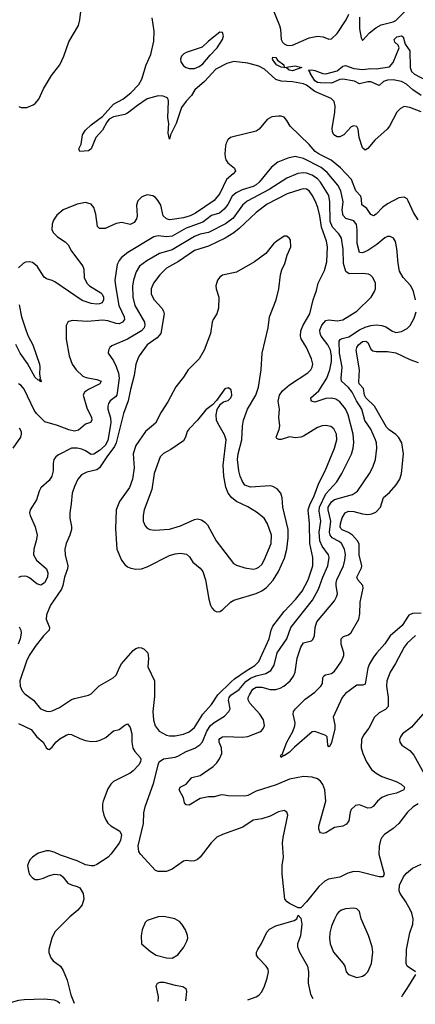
# Model space of a CAD drawing. Header units: inches. Extents: x 1682530 to 1839546, y 640742 to 791647.
# Tile 104 of 256: x 1734918 to 1737749, y 641498 to 648532. Entities that reach past the tile are written whole.
import ezdxf

# ---------------------------------------------------------------- set-up
doc = ezdxf.new("R2010")
doc.units = ezdxf.units.IN
doc.header["$MEASUREMENT"] = 0
doc.layers.add('B7634', color=7, linetype='Continuous')

msp = doc.modelspace()

# ---------------------------------------------------------------- linework, layer by layer
at = {"layer": 'B7634', "color": 5}
for points, elevation in [([(1736721.2, 648630), (1736777.1, 648490), (1736783.6, 648463.6), (1736789.8, 648389.8), (1736798.8, 648370), (1736810, 648358.5), (1736830, 648348.7), (1736850, 648346.3), (1736869.9, 648350.1), (1736990, 648401.1), (1737050, 648414.3), (1737089.4, 648409.4), (1737130, 648393.1), (1737150, 648394.9), (1737190, 648432.8), (1737253.9, 648530), (1737272.3, 648570)], 680), ([(1737350.1, 648550), (1737350, 648466.8), (1737362, 648402), (1737370, 648384), (1737421.1, 648438.9), (1737465.5, 648474.5), (1737505.2, 648494.8), (1737590, 648516.3), (1737610, 648526.6), (1737714.5, 648630)], 680), ([(1734911.5, 647911.5), (1734930, 647904.2), (1734970, 647904.9), (1735015.8, 647924.2), (1735030, 647933.7), (1735056, 647964), (1735090, 648037), (1735146.6, 648133.4), (1735205.6, 648210), (1735235.1, 648270), (1735270, 648373.4), (1735338.7, 648490), (1735349.7, 648530), (1735358, 648610)], 720), ([(1737790, 647873.3), (1737710, 647905.3), (1737670, 647910.8), (1737642.8, 647897.2), (1737616.5, 647870), (1737563.2, 647770), (1737548.1, 647750), (1737459.1, 647670), (1737410, 647612), (1737390, 647599.6), (1737370, 647615.1), (1737347.9, 647690), (1737339.8, 647750), (1737329.8, 647769.8), (1737310, 647772.8), (1737290, 647765.3), (1737238.2, 647710), (1737210, 647694.9), (1737190, 647693.9), (1737166, 647710), (1737156.4, 647730), (1737153.5, 647753.5), (1737173.1, 647870), (1737174.6, 647914.6), (1737168.2, 647948.2), (1737147.8, 647967.8), (1737030, 648019), (1736970, 648065.1), (1736950, 648073.5), (1736870, 648086.8), (1736790, 648092.6), (1736750, 648104.1), (1736670, 648178), (1736630, 648200.1), (1736550, 648220.8), (1736450, 648232.9), (1736400.8, 648219.2), (1736322, 648178), (1736240.4, 648090), (1736172, 648030), (1736146.7, 647990), (1736109.3, 647950.7), (1736076.7, 647903.3), (1736038.9, 647790), (1735998.4, 647710), (1735990, 647679), (1735982, 647722), (1735984.7, 647790), (1735978.7, 647830), (1735984.3, 647950), (1735977.7, 647970), (1735970, 647977), (1735945.3, 647985.3), (1735910, 647987.3), (1735830, 647965.4), (1735760.5, 647919.6), (1735690, 647864.4), (1735670, 647854.4), (1735590, 647836.7), (1735559.1, 647820.9), (1735540.9, 647799.1), (1735510, 647743.2), (1735464.1, 647690), (1735430, 647609.6), (1735410, 647595.1), (1735348.7, 647590), (1735341.3, 647610), (1735357.6, 647642.4), (1735369.2, 647710), (1735390, 647743.2), (1735430, 647780.7), (1735510, 647839.7), (1735590, 647927.8), (1735656.7, 647963.3), (1735714.8, 648010), (1735770, 648067.6), (1735793.5, 648106.5), (1735823.6, 648210), (1735856.6, 648283.4), (1735878.5, 648378.5), (1735879.9, 648450), (1735865.9, 648545.9)], 680), ([(1737790, 647991), (1737731.6, 648030), (1737686.6, 648070), (1737650, 648090.7), (1737590, 648102.3), (1737550, 648099.8), (1737522.4, 648090), (1737490, 648060.9), (1737430, 648086.6), (1737410, 648087.8), (1737350, 648074.3), (1737313.4, 648093.4), (1737230, 648107.8), (1737210, 648104.3), (1737150, 648077.7), (1737070, 648079.9), (1737050, 648083.2), (1737030, 648095.2), (1736995.6, 648150), (1736996.2, 648156.2), (1736985.2, 648170), (1736987.8, 648172.2), (1737006.1, 648173.9), (1737030, 648169.1), (1737086.2, 648146.2), (1737110, 648144.5), (1737190, 648166.7), (1737230, 648199.5), (1737250, 648204.6), (1737310, 648182.8), (1737370, 648174.9), (1737430, 648183.8), (1737470, 648180.3), (1737565.2, 648194.8), (1737590, 648224.7), (1737632.7, 648330), (1737625.2, 648350), (1737602.7, 648370), (1737597, 648390), (1737616, 648410), (1737650, 648417.1), (1737662.8, 648410), (1737677, 648357), (1737710.2, 648310), (1737712.8, 648190), (1737722.6, 648162.6), (1737743.3, 648143.3), (1737950, 648034)], 660), ([(1737770, 647102.7), (1737735.4, 647155.4), (1737698.6, 647238.6), (1737690, 647251), (1737670, 647262.7), (1737630, 647259.2), (1737550, 647215.4), (1737515.2, 647190), (1737470, 647141.6), (1737450, 647131.6), (1737430, 647139.2), (1737402.3, 647182.3), (1737366.4, 647210), (1737364.6, 647250), (1737359, 647270), (1737324.6, 647310), (1737292.1, 647390), (1737213.5, 647473.5), (1737147.7, 647527.7), (1737061.2, 647570), (1737031.9, 647590), (1736990, 647639.8), (1736854.8, 647770), (1736830, 647812.3), (1736810, 647835.1), (1736790, 647842), (1736770, 647842.6), (1736723.4, 647836.6), (1736690, 647819.7), (1736631, 647749), (1736610, 647736.4), (1736444.3, 647695.7), (1736428, 647690), (1736407.4, 647672.6), (1736394.9, 647650), (1736390.3, 647630), (1736385.5, 647574.5), (1736388, 647550), (1736394, 647530), (1736407.6, 647510), (1736454.9, 647470), (1736462, 647450), (1736445.5, 647430), (1736398.5, 647390), (1736350.2, 647290), (1736310, 647241.2), (1736177.4, 647150), (1736138.4, 647130), (1736090, 647116.5), (1736010, 647103.9), (1735990, 647102.8), (1735968, 647108), (1735945.7, 647130), (1735927.4, 647207.4), (1735910, 647236.9), (1735890, 647260.4), (1735870, 647274.4), (1735830, 647280.3), (1735793, 647267), (1735763.2, 647236.8), (1735754.3, 647205.7), (1735758, 647130), (1735755, 647110), (1735737.9, 647082.1), (1735710, 647067.7), (1735650, 647082.2), (1735610, 647074.8), (1735530, 647041), (1735490, 647040.7), (1735475.1, 647055.1), (1735463.3, 647143.3), (1735449.7, 647189.7), (1735430, 647213.3), (1735390, 647226.6), (1735330, 647214.5), (1735230, 647174), (1735183.6, 647136.4), (1735159.6, 647100.4), (1735150.3, 647070), (1735148.9, 647030), (1735159.5, 647010), (1735190, 646980.3), (1735244.5, 646944.5), (1735264.5, 646924.5), (1735290, 646879.1), (1735370.3, 646770), (1735376.9, 646750), (1735380.7, 646690), (1735398.6, 646650), (1735419, 646630), (1735499.9, 646579.9), (1735509.2, 646570), (1735517.6, 646550), (1735517.6, 646530), (1735508.8, 646510), (1735490, 646501.6), (1735470, 646499.3), (1735430, 646504.3), (1735366.5, 646526.5), (1735170, 646658.7), (1735150, 646669.8), (1735110, 646681.4), (1735092.7, 646692.7), (1735043.8, 646770), (1735010, 646796.8), (1734990, 646802.5), (1734961.1, 646798.9), (1734943.1, 646790), (1734910, 646758)], 720), ([(1737750.7, 646530), (1737736.5, 646590), (1737716.2, 646630), (1737661.1, 646690), (1737636.3, 646736.3), (1737626.1, 646790), (1737617.5, 646897.5), (1737606.1, 646946.1), (1737594, 646970), (1737570, 646983.5), (1737550, 646981.8), (1737530, 646973.5), (1737474.2, 646925.8), (1737410, 646881.8), (1737370, 646865.8), (1737350, 646869.7), (1737332.7, 646932.7), (1737333.7, 647030), (1737328.2, 647068.2), (1737310, 647094.6), (1737251.4, 647111.4), (1737232.8, 647132.8), (1737225.3, 647170), (1737232.3, 647230), (1737215.5, 647310), (1737195.3, 647350), (1737119.1, 647439.1), (1737076, 647476), (1736950, 647540.2), (1736890, 647553.7), (1736837.3, 647542.7), (1736766.3, 647513.7), (1736721, 647479), (1736632.1, 647370), (1736610, 647351.1), (1736590, 647339.6), (1736510, 647317.4), (1736466.3, 647293.7), (1736439.8, 647270), (1736407.7, 647212.3), (1736381.4, 647178.6), (1736349.3, 647150.7), (1736290, 647132.9), (1736230, 647085.6), (1736110, 647042.5), (1736010, 646985.8), (1735970, 646979.9), (1735910, 646988.5), (1735878.6, 646981.4), (1735691.3, 646868.7), (1735646.8, 646833.2), (1735629.4, 646810.6), (1735617.1, 646782.9), (1735600.5, 646670), (1735603.5, 646630), (1735627.5, 646490), (1735666, 646410), (1735669.2, 646390), (1735654.9, 646370), (1735630, 646359.9), (1735610, 646360.5), (1735550, 646380.5), (1735510, 646386.4), (1735404, 646376), (1735296.2, 646383.8), (1735270, 646376.2), (1735263, 646370), (1735251.9, 646348.1), (1735250.2, 646250), (1735272.3, 646130), (1735293.6, 646070), (1735322.7, 646030), (1735370, 645985.8), (1735394.6, 645974.6), (1735470, 645962), (1735500.4, 645950), (1735492, 645930), (1735410.1, 645889.9), (1735382.6, 645870), (1735372.7, 645850), (1735400.1, 645760.1), (1735431.4, 645690), (1735435.3, 645670), (1735425.3, 645654.7), (1735390, 645641.7), (1735340, 645600), (1735310, 645592.4), (1735270, 645601.5), (1735190, 645632.1), (1735099.5, 645659.5), (1735038, 645718), (1735022, 645742), (1734950, 645893.3), (1734930, 645919.7), (1734910, 645929.7)], 740), ([(1737768.8, 642930), (1737734.7, 642910), (1737694, 642870), (1737630.1, 642789.9), (1737590, 642754.8), (1737528.7, 642711.3), (1737510.3, 642690), (1737500.8, 642670), (1737491.1, 642628.9), (1737487.3, 642570), (1737525.5, 642430), (1737518, 642410), (1737490, 642407.8), (1737350, 642443.9), (1737310, 642446.9), (1737265.8, 642434.2), (1737210, 642406), (1737127.5, 642392.5), (1737101.1, 642378.9), (1737059.1, 642340.9), (1736970, 642229.3), (1736930, 642188), (1736910, 642188), (1736850, 642218.4), (1736832.7, 642230), (1736815.1, 642250), (1736796.4, 642430), (1736796.4, 642490), (1736805.1, 642550), (1736799.8, 642650), (1736803.8, 642690), (1736835.8, 642850), (1736829.6, 642869.6), (1736810, 642881.6), (1736770, 642872.6), (1736710, 642841.7), (1736650, 642823.1), (1736590, 642812.8), (1736515.9, 642764.1), (1736370, 642711.5), (1736330, 642691.6), (1736287.5, 642652.5), (1736210.4, 642550), (1736190, 642531.8), (1736170, 642522.9), (1736150, 642520.7), (1736110, 642526.6), (1736090, 642520.7), (1736010, 642463.5), (1735970, 642446.6), (1735910, 642446.6), (1735890, 642454), (1735783.6, 642570), (1735771.6, 642590), (1735767.3, 642630), (1735804.7, 642790), (1735807, 642867), (1735815.8, 642910), (1735877.2, 643082.8), (1735908.8, 643210), (1735917.4, 643230), (1735947.3, 643252.7), (1736030, 643263.6), (1736050, 643271.2), (1736110, 643303.6), (1736170.9, 643329.1), (1736207.6, 643352.4), (1736226, 643374), (1736258.4, 643450), (1736284.7, 643490), (1736310, 643511.8), (1736382.9, 643557.1), (1736415.8, 643590), (1736423.4, 643610), (1736412.8, 643670), (1736417.3, 643690), (1736430, 643706.5), (1736490, 643748.2), (1736536.8, 643803.2), (1736570, 643828.7), (1736610, 643844.5), (1736679.6, 643860.4), (1736716.1, 643883.9), (1736738.3, 643921.7), (1736761.3, 644010), (1736830, 644109), (1736859.2, 644190), (1737013.8, 644386.2), (1737056.3, 644463.7), (1737086.6, 644550), (1737123.6, 644630), (1737133.6, 644690), (1737129.1, 644710), (1737083.6, 644770), (1737066.3, 644810), (1737061.7, 644870), (1737071.9, 644950), (1737060.1, 645020.1), (1737062.6, 645050), (1737110, 645145.8), (1737187.8, 645230), (1737223.7, 645290), (1737292.7, 645427.3), (1737304.1, 645470), (1737308.6, 645511.4), (1737304, 645570), (1737268.7, 645710), (1737250, 645752), (1737210, 645801.8), (1737180.7, 645820.7), (1737149.1, 645829.1), (1737110, 645825), (1737030, 645798.8), (1737010, 645803.5), (1737004, 645810), (1737001.7, 645830), (1737058.9, 645881.1), (1737115.6, 645970), (1737136.3, 646030), (1737148.9, 646090), (1737150.2, 646130), (1737142.5, 646170), (1737123.6, 646210), (1737075.8, 646270), (1737067.3, 646290), (1737066, 646314), (1737079.8, 646350), (1737110, 646382.6), (1737130, 646387.7), (1737190, 646380.9), (1737230, 646386.7), (1737330, 646450.2), (1737433.7, 646550), (1737458, 646590), (1737464.7, 646610), (1737464.2, 646650), (1737444, 646690), (1737427.4, 646707.4), (1737414.1, 646714.1), (1737370, 646719.6), (1737276.9, 646716.9), (1737252.9, 646732.9), (1737234.8, 646790), (1737233.1, 646890), (1737219.9, 646970), (1737201.6, 647001.6), (1737156.4, 647050), (1737139.1, 647090), (1737138.1, 647230), (1737130, 647276.4), (1737070.9, 647370), (1737050, 647394.2), (1737010, 647420.1), (1736970, 647435.8), (1736950, 647438.8), (1736907.5, 647432.5), (1736830, 647400.5), (1736702.4, 647317.6), (1736545, 647235), (1736513.5, 647206.5), (1736445.7, 647114.3), (1736390, 647073.4), (1736270, 647011.8), (1736210, 646998.8), (1736170, 646982.8), (1736010, 646887), (1735919.7, 646860.3), (1735827.9, 646810), (1735776, 646770), (1735750.9, 646730), (1735732.1, 646670), (1735726.9, 646630), (1735728.2, 646550), (1735742.6, 646490), (1735810.6, 646370.6), (1735815.1, 646350), (1735809.3, 646330), (1735790.1, 646309.9), (1735690, 646249.1), (1735578.3, 646201.7), (1735563, 646190), (1735553, 646170), (1735550.5, 646150), (1735590, 646094.4), (1735610, 646054.9), (1735626.5, 646006.5), (1735631, 645970), (1735613.8, 645850), (1735603.4, 645836.6), (1735566.5, 645810), (1735553.4, 645790), (1735548.9, 645771.1), (1735549.5, 645750), (1735567.5, 645687.5), (1735571.1, 645651.1), (1735550, 645526), (1735530, 645489.9), (1735490, 645454.1), (1735450, 645427.1), (1735430, 645425.6), (1735390, 645452.8), (1735364.3, 645464.3), (1735330, 645471.2), (1735290.1, 645469.9), (1735196.7, 645423.3), (1735177.1, 645410), (1735163.7, 645390), (1735158.3, 645361.7), (1735158, 645310), (1735149, 645270), (1735130, 645239.7), (1735070, 645187), (1735057.4, 645162.6), (1735038.6, 645101.4), (1734993, 645030), (1734987.7, 645010), (1734992.7, 644990), (1735030.3, 644910), (1735044.2, 644850), (1735037.7, 644810), (1735018.8, 644750), (1735018.4, 644710), (1735038.6, 644670), (1735111.1, 644610), (1735120.7, 644580.7), (1735116.8, 644550), (1735096.3, 644510), (1735070, 644491.7), (1735041.6, 644501.7), (1734990, 644544.7), (1734970, 644554), (1734950, 644557.2), (1734926.4, 644553.6), (1734910, 644547)], 760), ([(1734915.1, 646495.1), (1734932.6, 646410), (1734965.3, 646310), (1734980.1, 646270), (1735012, 646210), (1735060.2, 646070), (1735063.8, 646050), (1735061, 646001), (1735066, 645970), (1735062.8, 645962.8), (1735070, 645958), (1735073.2, 645946.8), (1735070, 645944), (1735058.4, 645958.4), (1735050, 645956.9), (1735030, 645976), (1734975.7, 646075.7), (1734921.9, 646150), (1734890.3, 646210.3)], 720), ([(1737750, 644131.6), (1737690, 644077.4), (1737668.6, 644050), (1737607.4, 643932.6), (1737568.2, 643870), (1737544.9, 643810), (1737542.6, 643770), (1737554.2, 643690), (1737554.3, 643625.7), (1737536.7, 643603.3), (1737490, 643580.5), (1737458, 643550), (1737416.5, 643470), (1737379.3, 643420.7), (1737364.4, 643390), (1737362, 643330), (1737373.4, 643290), (1737399, 643230), (1737436.2, 643176.2), (1737468.6, 643148.6), (1737510, 643124.7), (1737610.9, 643090.9), (1737648, 643070), (1737670.8, 643050), (1737666.8, 643030), (1737614.6, 643005.4), (1737550, 642992.9), (1737510, 642974.8), (1737478.3, 642950), (1737447.6, 642912.4), (1737430, 642901), (1737410, 642900.4), (1737350, 642923), (1737321.2, 642918.8), (1737290, 642889.2), (1737282, 642870), (1737272.4, 642810), (1737255.8, 642784.2), (1737230, 642771.6), (1737170, 642760.5), (1737110, 642723.7), (1737090, 642718), (1737070, 642724), (1737065.2, 642730), (1737058, 642750), (1737058.4, 642770), (1737108, 642950), (1737102.5, 643030), (1737088.5, 643068.5), (1737070, 643093.3), (1737048.3, 643108.3), (1737010, 643120.7), (1736950, 643125.5), (1736850, 643107.1), (1736753.9, 643066.1), (1736610, 643021.2), (1736550, 642990.6), (1736530, 642984.9), (1736410, 642986.5), (1736370, 642995.3), (1736353.3, 642993.3), (1736310, 642980.9), (1736270, 642980.4), (1736210, 642968.2), (1736130, 642920.5), (1736110, 642922.9), (1736098, 642938), (1736090, 642973.2), (1736059.5, 643030), (1736066, 643050), (1736110, 643070.4), (1736150, 643119.1), (1736210, 643132.4), (1736303.3, 643196.7), (1736330, 643222.4), (1736349.1, 643250.9), (1736364.1, 643290), (1736362, 643330), (1736346.2, 643370), (1736345.3, 643390), (1736350, 643397.6), (1736370, 643408.9), (1736390, 643411.1), (1736510, 643406.2), (1736550, 643410.3), (1736635.8, 643444.2), (1736648.3, 643451.7), (1736662.9, 643470), (1736669.6, 643490), (1736664, 643530), (1736637.6, 643570), (1736564, 643650), (1736553.2, 643673.2), (1736553, 643690), (1736561.9, 643710), (1736587.3, 643750), (1736610, 643763.7), (1736650, 643763.1), (1736710, 643747.3), (1736751.9, 643748), (1736783.1, 643756.9), (1736808.3, 643770), (1736854.8, 643810), (1736877.5, 643842.5), (1736889.8, 643870), (1736904.6, 643970), (1736930.5, 644049.5), (1736950, 644079.5), (1737006.5, 644093.5), (1737016.8, 644103.2), (1737028.5, 644131.5), (1737031.6, 644190), (1737044.6, 644230), (1737170, 644380.9), (1737186.2, 644410), (1737191.4, 644431.4), (1737181.7, 644490), (1737182.5, 644510), (1737187.9, 644530), (1737234.2, 644630), (1737245.8, 644670), (1737250.4, 644710.4), (1737243, 644750), (1737221.4, 644790), (1737204.4, 644804.4), (1737154.9, 644830), (1737138.9, 644850), (1737134.3, 644870), (1737144.9, 644950), (1737124.5, 645030), (1737126.2, 645050), (1737150, 645087.4), (1737170, 645103.4), (1737300.8, 645139.2), (1737335.5, 645164.5), (1737421.5, 645290), (1737445.3, 645334.7), (1737463.8, 645390), (1737473.6, 645470), (1737470.8, 645509.2), (1737463.9, 645530), (1737430, 645606), (1737388.6, 645668.6), (1737365.6, 645750), (1737328.3, 645808.3), (1737296.3, 645870), (1737270, 645903.6), (1737221.8, 645950), (1737217.5, 645970), (1737225.6, 646050), (1737207.6, 646150), (1737205.4, 646234.6), (1737212.2, 646247.8), (1737224.7, 646255.3), (1737274, 646266), (1737350, 646315.9), (1737390, 646335.8), (1737430, 646348.2), (1737470, 646351.2), (1737510, 646347.1), (1737537.4, 646337.4), (1737585.5, 646305.5), (1737610, 646296.1), (1737650, 646303.9), (1737690, 646326.5), (1737712.1, 646347.9), (1737740.6, 646399.4), (1737754.9, 646445.1)], 740), ([(1737790, 644291.4), (1737730, 644289.9), (1737702.7, 644277.4), (1737655.4, 644204.6), (1737568.2, 644130), (1737530, 644073.5), (1737472.9, 644010), (1737450, 643976.8), (1737421.5, 643930), (1737410, 643899.7), (1737390, 643785.1), (1737370, 643776.8), (1737330, 643778.4), (1737250, 643718.5), (1737226.8, 643690), (1737161.6, 643550), (1737173.5, 643493.5), (1737173.8, 643466.2), (1737150, 643368), (1737137.5, 643342.5), (1737130, 643337.2), (1737124.2, 643350), (1737118, 643410), (1737110, 643418), (1737030, 643447.4), (1737010, 643444.4), (1736884.8, 643335.2), (1736850, 643298.7), (1736810, 643273.2), (1736805.4, 643274.6), (1736790, 643261.2), (1736785.1, 643270), (1736790, 643281), (1736796.5, 643283.5), (1736829.9, 643370.1), (1736872.9, 643447.1), (1736887.7, 643487.7), (1736888.3, 643510), (1736875.1, 643570), (1736877.6, 643590), (1736891.8, 643610), (1736960.9, 643679.1), (1737030, 643729.1), (1737073.3, 643770), (1737085.1, 643790), (1737088.3, 643830), (1737095.1, 643844.9), (1737107.4, 643852.6), (1737150, 643862), (1737170, 643878), (1737190, 643904.7), (1737220.3, 643950), (1737237.7, 643990), (1737238.3, 644010), (1737218.9, 644070), (1737219.2, 644110), (1737235.1, 644124.9), (1737270, 644136.8), (1737290, 644153.6), (1737345.8, 644250), (1737352.3, 644287.7), (1737355.5, 644370), (1737376.8, 644470), (1737372.8, 644490), (1737338.4, 644530), (1737330.8, 644550), (1737364.9, 644615.1), (1737365.6, 644630), (1737347.2, 644710), (1737346.7, 644786.7), (1737336.4, 644810), (1737300.8, 644850), (1737270, 644868.7), (1737226.8, 644886.8), (1737216.7, 644896.7), (1737211, 644910), (1737213.1, 644930), (1737225.9, 644974.1), (1737246.2, 645010), (1737270, 645021.6), (1737310, 645017.7), (1737370, 645002.1), (1737410, 644997.1), (1737439.1, 645000.9), (1737467.4, 645012.6), (1737500.4, 645050), (1737521.5, 645118.5), (1737564.9, 645155), (1737612.3, 645210), (1737637.6, 645250), (1737650.8, 645290), (1737663.9, 645430), (1737651.7, 645510), (1737627.8, 645550), (1737610, 645568.7), (1737561.9, 645601.9), (1737542, 645622), (1737457.2, 645770), (1737394.6, 645830), (1737384.5, 645850), (1737378.1, 645898.1), (1737348.5, 645930), (1737343.8, 645943.8), (1737349, 646030), (1737324.8, 646170), (1737330.8, 646190), (1737343.4, 646210), (1737370, 646232.7), (1737394.4, 646234.4), (1737410, 646226.4), (1737430, 646179.1), (1737446, 646166), (1737470, 646161.1), (1737550, 646161.7), (1737610, 646151.9), (1737710, 646103.6), (1737770, 646082.8)], 720), ([(1734915.1, 645615.1), (1734930.4, 645590), (1734930.4, 645570), (1734923.8, 645550), (1734870.4, 645470)], 740), ([(1734915.8, 644195.8), (1734927.5, 644170), (1734929.3, 644149.3), (1734922.5, 644110), (1734908.5, 644070)], 760), ([(1737802, 643570), (1737722.7, 643477.3), (1737656.3, 643430), (1737642, 643410), (1737636.3, 643390), (1737639.1, 643370), (1737653.4, 643350), (1737710, 643312.4), (1737738.9, 643278.9), (1737810.1, 643150)], 760), ([(1734910, 643505.2), (1735000.2, 643460.2), (1735041.2, 643410), (1735085.8, 643370), (1735110, 643327.3), (1735121.7, 643321.7), (1735130, 643319.3), (1735150, 643335.8), (1735178, 643370), (1735206.3, 643393.7), (1735250, 643420.3), (1735270, 643427.4), (1735290, 643426), (1735350, 643396), (1735390, 643381.7), (1735430, 643374.9), (1735470, 643377.4), (1735495.3, 643384.7), (1735535.1, 643404.9), (1735590, 643450.7), (1735630, 643460.7), (1735670, 643493), (1735690, 643500.7), (1735710, 643474.8), (1735722, 643430), (1735720.2, 643370), (1735729.1, 643329.1), (1735743.4, 643303.4), (1735780.7, 643260.7), (1735786, 643250), (1735783.8, 643230), (1735772.2, 643210), (1735730, 643165.7), (1735708.2, 643150), (1735590.4, 643090), (1735570, 643071.3), (1735550, 643038), (1735516.2, 642950), (1735510.2, 642930), (1735510.2, 642890), (1735520.8, 642850), (1735536, 642816), (1735550, 642793), (1735570, 642772.7), (1735634.6, 642734.6), (1735646.8, 642710), (1735640.7, 642670), (1735630.7, 642650), (1735570.4, 642570), (1735550.5, 642550), (1735470, 642496.2), (1735450, 642487), (1735430, 642487), (1735390, 642494.5), (1735330, 642522.7), (1735210, 642563.7), (1735164.8, 642584.8), (1735130, 642595.1), (1735110, 642595.1), (1735050, 642578), (1735010, 642549.3), (1734990.4, 642529.6), (1734980.5, 642510), (1734975.5, 642490), (1734980.5, 642450), (1734990, 642424.7), (1735010, 642400.7), (1735030, 642390.8), (1735050, 642390.7), (1735090, 642399.1), (1735123.9, 642416.1), (1735167.3, 642427.3), (1735210, 642422.8), (1735228.1, 642408.1), (1735264.1, 642364.1), (1735290, 642350.7), (1735330, 642340.7), (1735350, 642330.8), (1735372.7, 642290), (1735377, 642250), (1735365.3, 642210), (1735334, 642170), (1735277.7, 642122.3), (1735170, 642016.3), (1735148.2, 641970), (1735127.9, 641890), (1735128.2, 641868.2), (1735141.7, 641830), (1735157.6, 641810), (1735210, 641770.3), (1735230, 641739.3), (1735258.6, 641670), (1735285.3, 641565.3), (1735307.5, 641507.1)], 760), ([(1737751, 641731), (1737689.8, 641769.8), (1737682.4, 641790), (1737686.4, 641890), (1737710.8, 642009.2), (1737731.3, 642070), (1737733.3, 642110), (1737725.1, 642150), (1737715.4, 642170), (1737682, 642230), (1737639.8, 642290), (1737633.8, 642310), (1737635.8, 642350), (1737663.5, 642410), (1737685.3, 642434.7), (1737728.9, 642471.1), (1737790, 642499.8)], 760), ([(1736550.4, 641530.5), (1736610, 641551.8), (1736630, 641564.6), (1736650, 641588.4), (1736670, 641627.7), (1736690, 641684), (1736699.2, 641730), (1736695.1, 641750), (1736683, 641770), (1736625.1, 641830), (1736611.8, 641850), (1736613.6, 641870), (1736622.4, 641890), (1736648, 641932), (1736687, 642013), (1736705.7, 642034.3), (1736750, 642059.3), (1736883.2, 642096.8), (1736902, 642110), (1736910, 642134), (1736930, 642114), (1736936.3, 642070), (1736926.8, 641986.8), (1736905.5, 641930), (1736906.4, 641910), (1736919.6, 641870), (1736977.2, 641770), (1736985.6, 641730), (1736982.6, 641650), (1737000.2, 641570), (1737015.2, 641539.2)], 760), ([(1735910.1, 641518.4), (1735911, 641551), (1735895.4, 641630), (1735903.6, 641650), (1735922.9, 641657.1), (1735950, 641657.6), (1736030, 641634.3), (1736085.6, 641625.6), (1736107.4, 641610), (1736112.2, 641590), (1736104.4, 641522.1)], 760), ([(1737652.6, 641551.2), (1737657.8, 641562.2), (1737691.8, 641610), (1737751.7, 641711.7)], 760), ([(1735206.4, 641505.2), (1735190, 641517.7), (1735167.2, 641527.2), (1735094.5, 641534.5), (1734950.2, 641529.8), (1734910, 641524.5), (1734867.1, 641512.9), (1734837.6, 641498.3)], 760)]:
    msp.add_lwpolyline(points, dxfattribs=dict(at, elevation=elevation))
for points, elevation in [([(1736350, 648442.7), (1736270, 648378.5), (1736225.2, 648334.8), (1736110, 648297.6), (1736092.2, 648287.8), (1736076.3, 648270), (1736068.6, 648250), (1736071, 648230), (1736090, 648202.8), (1736110, 648189.2), (1736130, 648183.5), (1736170, 648183.6), (1736203.2, 648196.8), (1736230, 648216.9), (1736280.8, 648279.2), (1736332.4, 648330), (1736369.6, 648390), (1736375.9, 648415.9), (1736370, 648439)], 680), ([(1736811, 648191), (1736890, 648203.1), (1736938, 648190), (1736870, 648167.5), (1736847.3, 648170), (1736828.2, 648188.2), (1736790, 648192.3), (1736755.6, 648210), (1736730, 648243.7), (1736727, 648253), (1736730, 648264.7), (1736750, 648262), (1736763, 648243), (1736807.7, 648210)], 660), ([(1736950, 647323), (1736930, 647319.6), (1736833.2, 647286.8), (1736690, 647214.5), (1736610, 647154.7), (1736490, 647040.5), (1736450, 647008.9), (1736388.7, 646971.3), (1736270, 646914.3), (1736170, 646882.1), (1736055.4, 646804.6), (1735970, 646756.8), (1735922, 646710), (1735876.5, 646650), (1735860.2, 646610), (1735858.9, 646570), (1735881.8, 646530), (1735936.2, 646470), (1735948.4, 646450), (1735952.8, 646430), (1735929.1, 646290.9), (1735901.9, 646258.1), (1735830, 646208.7), (1735772.6, 646130), (1735763.5, 646110), (1735750.1, 646069.9), (1735738.1, 645990), (1735710.7, 645890), (1735695.7, 645810), (1735662, 645718), (1735608.2, 645510), (1735597.3, 645482.7), (1735542.7, 645410), (1735490.4, 645329.6), (1735470, 645315.8), (1735400.1, 645299.9), (1735360.7, 645279.3), (1735335.2, 645250), (1735310, 645197), (1735294, 645150), (1735287.8, 645072.2), (1735276.2, 645010), (1735277.2, 644970), (1735290, 644911.3), (1735289.2, 644890), (1735277.2, 644850), (1735250.2, 644790), (1735241.6, 644750), (1735244.9, 644710), (1735262.9, 644630), (1735260.2, 644610), (1735238.2, 644550), (1735228.2, 644490), (1735216.8, 644463.2), (1735139.2, 644350), (1735110, 644281.2), (1735107.9, 644250), (1735132.9, 644190), (1735128.7, 644170), (1735090, 644129.7), (1735030, 644054.5), (1734987.4, 643990), (1734967.2, 643950), (1734919.1, 643810), (1734922, 643770), (1734936.9, 643736.9), (1734956.4, 643716.4), (1735017, 643670), (1735068.7, 643610), (1735110, 643591.6), (1735130, 643589.1), (1735150, 643593.8), (1735202.6, 643617.4), (1735290, 643674.9), (1735310, 643683.2), (1735410, 643705.7), (1735430, 643716), (1735487.1, 643772.9), (1735586.6, 643830), (1735608.6, 643850), (1735634.1, 643910), (1735647.6, 643930), (1735730, 644025.7), (1735750, 644039.5), (1735770, 644046), (1735790, 644043.8), (1735810, 644035.8), (1735834.4, 644010), (1735840.6, 643970), (1735835.5, 643910), (1735883, 643810), (1735882, 643698), (1735871, 643590), (1735876.9, 643530), (1735887.2, 643487.2), (1735916.5, 643450), (1735970, 643421.5), (1735990, 643416.3), (1736030, 643415.2), (1736090, 643427.3), (1736130, 643443.9), (1736170, 643474.6), (1736229.5, 643570.5), (1736290, 643639.1), (1736337.2, 643710), (1736430, 643800.4), (1736456.2, 643823.8), (1736538.6, 643881.4), (1736601.9, 643918.1), (1736630, 643946), (1736703, 644110), (1736717.6, 644170), (1736730, 644200.3), (1736810, 644304.6), (1736891.2, 644390), (1736939.2, 644450), (1736983.2, 644530), (1737014.9, 644630), (1737016.2, 644690), (1736994.7, 644790), (1736991.7, 644931.7), (1736983.4, 645030), (1736993.8, 645066.2), (1737024.4, 645130), (1737058.5, 645221.4), (1737103.4, 645310), (1737171.1, 645470), (1737187.1, 645530), (1737185.8, 645570), (1737166.6, 645610), (1737144.9, 645624.9), (1737110, 645632.7), (1737082.8, 645630), (1737050, 645619.4), (1736950, 645557.3), (1736930, 645549.1), (1736890, 645545.3), (1736850, 645551), (1736790, 645533.1), (1736772.5, 645532.5), (1736759.3, 645539.3), (1736752.8, 645550), (1736775.2, 645604.8), (1736779.3, 645630), (1736773.2, 645690), (1736776.3, 645750), (1736767.8, 645807.8), (1736777, 645850), (1736799.9, 645880), (1736850, 645922.8), (1736979.5, 646010), (1737000.7, 646030), (1737012, 646050), (1737017, 646070), (1737006.3, 646110), (1736970.9, 646190), (1736932.4, 646252.4), (1736928.7, 646270), (1736931.1, 646310), (1736945.5, 646350), (1736994.5, 646430), (1737018.4, 646530), (1737043.1, 646596.9), (1737053.7, 646650), (1737099.9, 646740.1), (1737116.9, 646803.1), (1737121.3, 646910), (1737112.6, 646950), (1737077.7, 647050), (1737065.8, 647130), (1737050.7, 647190.7), (1737033.9, 647233.9), (1737010, 647277.7), (1736990, 647308.5), (1736970, 647320.2)], 780), ([(1736810, 646986.3), (1736757.1, 646950), (1736734.4, 646930), (1736679.7, 646860.3), (1736597.7, 646802.3), (1736470, 646728.4), (1736370, 646707.8), (1736350, 646693.3), (1736333.7, 646670), (1736321.3, 646630), (1736323.1, 646610), (1736343.6, 646550), (1736341.2, 646470), (1736328.6, 646431.4), (1736303.6, 646390), (1736296.5, 646370), (1736284.9, 646290), (1736238.8, 646170), (1736202.4, 646110), (1736123.9, 646030), (1736090, 645977.6), (1736035.6, 645910), (1735977.5, 645802.5), (1735930, 645728.3), (1735890.1, 645649.9), (1735817.7, 645590), (1735749.1, 645490), (1735729.6, 645430), (1735738.5, 645330), (1735726.7, 645250), (1735703.5, 645190), (1735633.5, 645090), (1735609.4, 645030), (1735605, 644895), (1735614.7, 644750), (1735646.5, 644670), (1735670, 644639.5), (1735690, 644623.7), (1735713.9, 644613.9), (1735750, 644607.4), (1735790, 644609), (1735830, 644624), (1735990, 644704.6), (1736030, 644716.3), (1736070, 644720.2), (1736113, 644713), (1736134.1, 644694.1), (1736156.7, 644656.7), (1736210, 644614.4), (1736228.7, 644590), (1736247.6, 644530), (1736271.8, 644391.8), (1736283.8, 644350), (1736293.4, 644330), (1736310, 644310.7), (1736330, 644300.7), (1736350, 644304.9), (1736370, 644316.3), (1736427.3, 644370), (1736450, 644384), (1736610, 644432.5), (1736650, 644450.9), (1736684.1, 644475.9), (1736731.5, 644528.5), (1736769.9, 644590.1), (1736813.7, 644686.3), (1736830, 644750.6), (1736839.5, 644830), (1736838.3, 644890), (1736801.1, 645050), (1736796.1, 645116.1), (1736787.6, 645150), (1736760.6, 645180.6), (1736730, 645198), (1736710, 645200.8), (1736570, 645193.1), (1736530, 645207.5), (1736511.7, 645231.7), (1736496.7, 645270), (1736487, 645310), (1736477.6, 645390), (1736481.9, 645430), (1736508.8, 645530), (1736511.9, 645628.1), (1736519.3, 645670), (1736549.3, 645750), (1736607.1, 645850), (1736627.6, 645907.6), (1736646.9, 646030), (1736652.2, 646150), (1736696.2, 646330), (1736705, 646410), (1736753.7, 646530), (1736771.6, 646610), (1736784.6, 646710), (1736794.5, 646745.5), (1736815.9, 646790), (1736831.1, 646850), (1736858, 646910), (1736855.7, 646955.7), (1736849.8, 646969.8), (1736830, 646986)], 820), ([(1736410, 645901.2), (1736386.2, 645893.8), (1736327.5, 645812.5), (1736298.5, 645781.5), (1736250, 645745.2), (1736190.4, 645670), (1736130.2, 645609.8), (1736116.5, 645590), (1736104, 645550), (1736090, 645523), (1735999.7, 645460.3), (1735946.6, 645433.4), (1735924, 645410), (1735879.8, 645290), (1735864.3, 645175.7), (1735810.2, 645030), (1735802.6, 644990), (1735802.4, 644950), (1735815.8, 644915.8), (1735830, 644899.3), (1735850, 644888.8), (1735885.1, 644885.1), (1735990, 644893.4), (1736070, 644916.9), (1736170, 644961.5), (1736190, 644966.3), (1736219.5, 644959.5), (1736243.5, 644943.5), (1736262.5, 644922.5), (1736323.6, 644810), (1736448, 644648), (1736470, 644634.7), (1736530, 644615.6), (1736590, 644607.2), (1736610, 644610.3), (1736630, 644621.7), (1736650, 644641.1), (1736668.6, 644670), (1736718.6, 644790), (1736719.8, 644850), (1736692.7, 644930), (1736666.6, 644970), (1736613.5, 645013.5), (1736550, 645052.7), (1736470.5, 645090.5), (1736435.4, 645115.4), (1736409.9, 645149.9), (1736392.9, 645192.9), (1736378, 645270), (1736375, 645350), (1736395, 645530), (1736384.9, 645565), (1736335.1, 645650), (1736327.3, 645670), (1736324.5, 645710), (1736332.1, 645747.9), (1736355.5, 645784.5), (1736377.2, 645802.8), (1736410, 645810.8), (1736430, 645831.3), (1736436.2, 645850), (1736434.2, 645874.2), (1736428.7, 645890)], 840), ([(1737310, 642186), (1737250, 642179.7), (1737220.7, 642170), (1737202.2, 642157.8), (1737190, 642145.1), (1737170, 642106.6), (1737150, 642056), (1737138.6, 642010), (1737135, 641970), (1737139.1, 641930), (1737164.6, 641870), (1737232.2, 641790), (1737243.8, 641770), (1737254.8, 641730), (1737270, 641711), (1737330, 641690.7), (1737370, 641700.4), (1737390, 641710.4), (1737408.6, 641731.4), (1737434.5, 641790), (1737446.2, 641870), (1737440.9, 641910), (1737413.1, 641990), (1737362.3, 642110), (1737350, 642160.9), (1737330, 642180.5)], 780), ([(1735950, 642125.6), (1735910, 642122), (1735830, 642098), (1735816.7, 642083.3), (1735795.5, 642030), (1735787.9, 641987.9), (1735791, 641930), (1735855.1, 641875.1), (1735894.8, 641850), (1735970, 641830.3), (1736010, 641828.5), (1736050, 641850.7), (1736093.9, 641906.1), (1736115.1, 641950), (1736120.9, 641970), (1736119.3, 641990), (1736103.7, 642030), (1736079.5, 642070), (1736060.9, 642090), (1736029.7, 642109.7)], 780)]:
    msp.add_lwpolyline(points, close=True, dxfattribs=dict(at, elevation=elevation))

doc.saveas('drawing.dxf')
